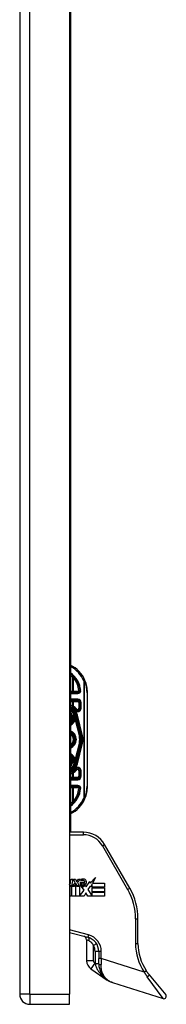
# Model space of a CAD drawing. Header units: inches. Extents: x 10 to 197, y 9 to 109.
# Tile 98 of 111: x 96.56 to 98.91, y 17.44 to 33.24. Entities that reach past the tile are written whole.
import ezdxf

# ---------------------------------------------------------------- set-up
doc = ezdxf.new("R2010")
doc.units = ezdxf.units.IN
doc.header["$MEASUREMENT"] = 0
doc.layers.add('Visible Edges(ANSI)', color=7, linetype='Continuous', lineweight=25)
doc.layers.add('Visible Tangent Edges(ANSI)', color=7, linetype='Continuous', lineweight=25)

msp = doc.modelspace()

# ---------------------------------------------------------------- linework, layer by layer
at = {"layer": 'Visible Edges(ANSI)'}
for p, q in [((96.556, 77.085), (96.556, 17.604)), ((97.356, 77.085), (97.356, 17.604)), ((97.374, 46.359), (97.374, 20.203)), ((97.488, 22.441), (97.374, 22.441)), ((97.645, 20.943), (97.645, 22.443)), ((97.374, 22.323), (97.488, 22.323)), ((97.527, 22.284), (97.527, 22.194)), ((97.433, 22.116), (97.432, 22.117)), ((97.45, 22.076), (97.453, 22.063)), ((97.454, 22.062), (97.455, 22.058)), ((97.455, 22.058), (97.533, 21.747)), ((97.557, 21.753), (97.474, 22.082)), ((97.476, 22.082), (97.558, 21.752)), ((97.533, 21.639), (97.455, 21.328)), ((97.474, 21.304), (97.557, 21.633)), ((97.558, 21.634), (97.476, 21.304)), ((97.433, 21.27), (97.432, 21.269)), ((97.452, 21.318), (97.45, 21.31)), ((97.455, 21.328), (97.453, 21.321)), ((97.527, 21.192), (97.527, 21.102)), ((97.488, 21.063), (97.374, 21.063)), ((97.374, 20.945), (97.488, 20.945)), ((97.58, 20.203), (97.356, 20.203)), ((98.325, 19.307), (97.921, 20.006)), ((97.375, 19.406), (97.383, 19.451)), ((97.383, 19.451), (97.409, 19.451)), ((97.409, 19.451), (97.39, 19.343)), ((97.422, 19.451), (97.454, 19.451)), ((97.449, 19.395), (97.422, 19.451)), ((97.454, 19.451), (97.469, 19.412)), ((97.474, 19.412), (97.5, 19.451)), ((97.532, 19.451), (97.484, 19.396)), ((97.5, 19.451), (97.532, 19.451)), ((97.543, 19.427), (97.543, 19.445)), ((97.688, 19.388), (97.775, 19.479)), ((97.775, 19.479), (97.726, 19.385)), ((97.361, 19.35), (97.36, 19.337)), ((97.36, 19.337), (97.385, 19.337)), ((97.369, 19.362), (97.363, 19.362)), ((97.367, 19.343), (97.369, 19.362)), ((97.39, 19.343), (97.367, 19.343)), ((97.385, 19.337), (97.385, 19.178)), ((97.393, 19.337), (97.436, 19.337)), ((97.393, 19.178), (97.393, 19.337)), ((97.401, 19.343), (97.449, 19.395)), ((97.433, 19.343), (97.401, 19.343)), ((97.46, 19.379), (97.433, 19.343)), ((97.436, 19.337), (97.451, 19.358)), ((97.451, 19.358), (97.451, 19.178)), ((97.464, 19.379), (97.46, 19.379)), ((97.46, 19.372), (97.474, 19.337)), ((97.46, 19.178), (97.46, 19.372)), ((97.479, 19.343), (97.464, 19.379)), ((97.469, 19.412), (97.474, 19.412)), ((97.474, 19.337), (97.519, 19.337)), ((97.511, 19.343), (97.479, 19.343)), ((97.484, 19.396), (97.511, 19.343)), ((97.519, 19.337), (97.519, 19.181)), ((97.53, 19.404), (97.602, 19.404)), ((97.591, 19.277), (97.55, 19.336)), ((97.599, 19.386), (97.552, 19.386)), ((97.609, 19.352), (97.623, 19.329)), ((97.623, 19.329), (97.684, 19.416)), ((97.688, 19.34), (97.65, 19.285)), ((97.65, 19.285), (97.722, 19.179)), ((97.684, 19.416), (97.688, 19.388)), ((97.692, 19.321), (97.688, 19.34)), ((97.722, 19.378), (97.692, 19.321)), ((97.722, 19.322), (97.722, 19.378)), ((97.917, 19.322), (97.722, 19.322)), ((97.722, 19.313), (97.917, 19.313)), ((97.722, 19.25), (97.722, 19.313)), ((97.726, 19.385), (97.917, 19.385)), ((97.917, 19.385), (97.917, 19.322)), ((97.917, 19.313), (97.917, 19.25)), ((97.385, 19.178), (97.356, 19.178)), ((97.451, 19.178), (97.393, 19.178)), ((97.591, 19.178), (97.46, 19.178)), ((97.519, 19.181), (97.591, 19.277)), ((97.619, 19.23), (97.591, 19.178)), ((97.653, 19.178), (97.619, 19.23)), ((97.917, 19.178), (97.653, 19.178)), ((97.917, 19.25), (97.722, 19.25)), ((97.722, 19.241), (97.917, 19.241)), ((97.722, 19.179), (97.722, 19.241)), ((97.917, 19.241), (97.917, 19.178)), ((98.457, 18.42), (98.457, 18.814)), ((97.356, 18.597), (97.652, 18.518)), ((97.63, 18.478), (97.63, 18.143)), ((97.827, 18.29), (97.827, 18.179)), ((97.827, 18.092), (97.827, 18.179)), ((97.699, 18.013), (97.964, 17.832)), ((98.638, 17.918), (98.903, 17.597)), ((98.047, 17.791), (98.861, 17.535)), ((97.356, 17.443), (97.356, 17.604)), ((96.717, 17.443), (97.356, 17.443))]:
    msp.add_line(p, q, dxfattribs=at)
at = {"layer": 'Visible Edges(ANSI)', "flags": 128}
for points in [[(97.527, 22.477), (97.527, 22.477), (97.527, 22.477), (97.527, 22.477), (97.527, 22.477), (97.526, 22.477), (97.526, 22.477), (97.525, 22.477), (97.525, 22.477), (97.524, 22.477), (97.523, 22.477), (97.522, 22.477), (97.521, 22.477), (97.52, 22.477), (97.519, 22.477), (97.518, 22.477), (97.517, 22.477), (97.516, 22.477), (97.515, 22.477), (97.514, 22.477), (97.513, 22.477), (97.511, 22.477), (97.51, 22.477), (97.509, 22.477), (97.507, 22.477)], [(97.537, 22.477), (97.536, 22.477), (97.536, 22.477), (97.535, 22.477), (97.535, 22.477), (97.534, 22.477), (97.533, 22.477), (97.533, 22.477), (97.532, 22.477), (97.532, 22.477), (97.531, 22.477), (97.531, 22.477), (97.53, 22.477), (97.53, 22.477), (97.529, 22.477), (97.529, 22.477), (97.529, 22.477), (97.528, 22.477), (97.528, 22.477), (97.528, 22.477), (97.528, 22.477), (97.527, 22.477), (97.527, 22.477), (97.527, 22.477), (97.527, 22.477)], [(97.433, 21.27), (97.433, 21.27), (97.433, 21.27), (97.433, 21.27), (97.433, 21.27), (97.433, 21.27), (97.433, 21.27), (97.433, 21.27), (97.432, 21.27), (97.432, 21.27), (97.432, 21.27), (97.432, 21.27), (97.432, 21.27), (97.432, 21.27), (97.432, 21.27), (97.432, 21.269), (97.432, 21.269), (97.432, 21.269), (97.432, 21.269), (97.432, 21.269), (97.432, 21.269), (97.432, 21.269), (97.432, 21.269), (97.432, 21.269), (97.432, 21.269)], [(97.433, 21.27), (97.433, 21.27), (97.433, 21.27), (97.433, 21.27), (97.433, 21.27), (97.433, 21.27), (97.433, 21.27), (97.433, 21.27), (97.433, 21.27), (97.433, 21.27), (97.433, 21.27), (97.433, 21.27), (97.433, 21.27), (97.433, 21.27), (97.433, 21.27), (97.433, 21.27), (97.433, 21.27), (97.433, 21.27), (97.433, 21.27), (97.433, 21.27), (97.433, 21.27), (97.433, 21.27), (97.433, 21.27), (97.433, 21.27), (97.433, 21.27)], [(97.454, 21.328), (97.454, 21.328), (97.454, 21.328), (97.454, 21.327), (97.454, 21.327), (97.454, 21.326), (97.454, 21.326), (97.454, 21.325), (97.454, 21.325), (97.454, 21.324), (97.454, 21.324), (97.454, 21.324), (97.453, 21.323), (97.453, 21.323), (97.453, 21.322), (97.453, 21.322), (97.453, 21.321), (97.453, 21.321), (97.453, 21.321), (97.453, 21.32), (97.453, 21.32), (97.453, 21.319), (97.453, 21.319), (97.452, 21.319), (97.452, 21.318)], [(97.507, 20.909), (97.509, 20.909), (97.51, 20.909), (97.511, 20.909), (97.513, 20.909), (97.514, 20.909), (97.515, 20.909), (97.516, 20.909), (97.517, 20.909), (97.518, 20.909), (97.519, 20.909), (97.52, 20.909), (97.521, 20.909), (97.522, 20.909), (97.523, 20.909), (97.524, 20.909), (97.525, 20.909), (97.525, 20.909), (97.526, 20.909), (97.526, 20.909), (97.527, 20.909), (97.527, 20.909), (97.527, 20.909), (97.527, 20.909), (97.527, 20.909)], [(97.537, 20.909), (97.536, 20.909), (97.536, 20.909), (97.535, 20.909), (97.535, 20.909), (97.534, 20.909), (97.533, 20.909), (97.533, 20.909), (97.532, 20.909), (97.532, 20.909), (97.531, 20.909), (97.531, 20.909), (97.53, 20.909), (97.53, 20.909), (97.529, 20.909), (97.529, 20.909), (97.529, 20.909), (97.528, 20.909), (97.528, 20.909), (97.528, 20.909), (97.528, 20.909), (97.527, 20.909), (97.527, 20.909), (97.527, 20.909), (97.527, 20.909)], [(97.827, 18.092), (97.828, 18.072), (97.83, 18.052), (97.832, 18.033), (97.837, 18.015), (97.842, 17.997), (97.847, 17.98), (97.854, 17.964), (97.862, 17.948), (97.87, 17.933), (97.879, 17.919), (97.888, 17.905), (97.898, 17.893), (97.908, 17.88), (97.919, 17.869), (97.931, 17.858), (97.942, 17.848), (97.954, 17.839), (97.967, 17.83), (97.98, 17.822), (97.993, 17.814), (98.006, 17.808), (98.019, 17.802), (98.033, 17.796), (98.047, 17.791)], [(98.638, 17.918), (98.636, 17.92), (98.634, 17.923), (98.632, 17.926), (98.629, 17.928), (98.627, 17.931), (98.625, 17.934), (98.623, 17.936), (98.621, 17.939), (98.619, 17.942), (98.617, 17.944), (98.615, 17.947), (98.613, 17.95), (98.611, 17.952), (98.609, 17.955), (98.607, 17.958), (98.605, 17.961), (98.603, 17.963), (98.601, 17.966), (98.599, 17.969), (98.597, 17.972), (98.595, 17.974), (98.593, 17.977), (98.591, 17.98), (98.59, 17.983)]]:
    msp.add_lwpolyline(points, dxfattribs=at)
at = {"layer": 'Visible Edges(ANSI)'}
for centre, radius, start, end in [((97.145, 22.443), 0.5, 23.4439, 62.7515), ((97.145, 22.443), 0.383, 5.0431, 53.3352), ((97.145, 22.443), 0.5, 0, 23.4439), ((97.488, 22.48), 0.0394, 270, 354.6062), ((97.488, 22.284), 0.0394, 0, 90), ((97.319, 22.043), 0.187, 41.8969, 72.9251), ((97.319, 22.043), 0.162, 13.9709, 70.1174), ((97.319, 22.043), 0.16, 14.224, 69.8574), ((97.319, 22.043), 0.135, 33.2602, 65.9557), ((97.488, 22.194), 0.0394, 221.8969, 0), ((97.319, 22.043), 0.089, 308.1074, 51.8926), ((97.319, 22.043), 0.128, 295.3153, 1.3228), ((97.432, 22.116), 0.0011, 33.219, 43.4907), ((97.319, 22.043), 0.135, 14.224, 32.8705), ((97.403, 22.051), 0.0514, 12.949, 14.1876), ((97.319, 21.693), 0.144, 292.4702, 67.5298), ((97.319, 21.693), 0.11, 299.8843, 60.1157), ((97.319, 21.693), 0.1, 303.1682, 56.8318), ((97.319, 21.693), 0.221, 345.776, 14.224), ((97.319, 21.693), 0.246, 345.776, 14.224), ((97.319, 21.693), 0.246, 346.0291, 13.9709), ((97.319, 21.343), 0.128, 358.9756, 64.6847), ((97.319, 21.343), 0.089, 308.1074, 51.8926), ((97.319, 21.343), 0.161, 289.8826, 346.0291), ((97.319, 21.343), 0.16, 290.1426, 345.776), ((97.319, 21.343), 0.135, 294.0443, 326.7398), ((97.319, 21.343), 0.187, 287.0749, 318.1031), ((97.319, 21.343), 0.135, 327.2981, 345.776), ((97.488, 21.192), 0.0394, 0, 138.1031), ((97.488, 21.102), 0.0394, 270, 0), ((97.145, 20.943), 0.383, 306.6648, 354.9569), ((97.488, 20.906), 0.0394, 5.3938, 90), ((97.145, 20.943), 0.5, 336.5561, 0), ((97.145, 20.943), 0.5, 297.2485, 336.5561), ((97.58, 19.81), 0.394, 30, 90), ((97.578, 19.331), 0.12, 81.5605, 107.3343), ((97.59, 19.411), 0.0388, 356.5646, 81.5605), ((97.341, 19.386), 0.0248, 306.3555, 327.5992), ((97.324, 19.387), 0.0472, 313.1438, 327.4114), ((97.327, 19.382), 0.0472, 307.5478, 316.5849), ((97.285, 19.422), 0.0915, 327.5992, 350), ((97.581, 19.381), 0.0555, 156.1555, 203.8445), ((97.557, 19.371), 0.0299, 203.8445, 265.0802), ((97.566, 19.372), 0.0604, 64.6784, 112.5609), ((97.568, 19.377), 0.0188, 151.4547, 231.1652), ((97.564, 19.399), 0.065, 257.079, 313.1785), ((97.564, 19.399), 0.0588, 260.4085, 314.1684), ((97.57, 19.379), 0.0216, 231.1652, 289.3797), ((97.566, 19.39), 0.0331, 289.3797, 352.9975), ((97.584, 19.409), 0.0189, 343.5261, 64.6784), ((97.551, 19.413), 0.0784, 314.1684, 356.5646), ((97.473, 18.814), 0.984, 0, 30), ((97.571, 18.478), 0.0591, 0, 75), ((97.591, 18.29), 0.236, 0, 75), ((99.244, 18.42), 0.787, 180, 213.7355), ((97.788, 18.143), 0.157, 180, 235.65), ((96.717, 17.604), 0.161, 180, 270), ((98.873, 17.572), 0.0394, 252.5, 39.63)]:
    msp.add_arc(centre, radius, start, end, dxfattribs=at)
at = {"layer": 'Visible Tangent Edges(ANSI)'}
for p, q in [((96.717, 17.604), (96.717, 77.085)), ((97.404, 22.695), (97.404, 22.461)), ((97.433, 22.696), (97.419, 22.683)), ((97.419, 22.461), (97.419, 22.683)), ((97.586, 22.634), (97.604, 22.642)), ((97.586, 22.634), (97.586, 20.752)), ((97.6, 22.634), (97.586, 22.634)), ((97.6, 20.752), (97.6, 22.634)), ((97.404, 22.461), (97.374, 22.461)), ((97.419, 22.461), (97.404, 22.461)), ((97.419, 22.441), (97.419, 22.461)), ((97.488, 22.461), (97.419, 22.461)), ((97.488, 22.441), (97.488, 22.461)), ((97.488, 22.431), (97.488, 22.441)), ((97.645, 22.443), (97.64, 22.443)), ((97.64, 22.443), (97.64, 20.943)), ((97.374, 22.431), (97.488, 22.431)), ((97.488, 22.339), (97.374, 22.339)), ((97.374, 22.303), (97.404, 22.303)), ((97.404, 22.303), (97.404, 22.23)), ((97.404, 22.303), (97.419, 22.303)), ((97.419, 22.303), (97.419, 22.323)), ((97.419, 22.224), (97.419, 22.303)), ((97.419, 22.303), (97.488, 22.303)), ((97.488, 22.339), (97.488, 22.323)), ((97.488, 22.303), (97.488, 22.323)), ((97.508, 22.284), (97.527, 22.284)), ((97.508, 22.284), (97.508, 22.194)), ((97.543, 22.284), (97.527, 22.284)), ((97.543, 22.194), (97.543, 22.284)), ((97.419, 22.224), (97.409, 22.207)), ((97.447, 22.157), (97.459, 22.168)), ((97.473, 22.181), (97.459, 22.168)), ((97.508, 22.194), (97.527, 22.194)), ((97.543, 22.194), (97.527, 22.194)), ((97.42, 22.111), (97.417, 22.11)), ((97.417, 22.11), (97.42, 22.11)), ((97.417, 22.11), (97.427, 22.07)), ((97.43, 22.071), (97.42, 22.11)), ((97.43, 22.071), (97.427, 22.07)), ((97.43, 22.071), (97.442, 22.074)), ((97.432, 22.117), (97.431, 22.117)), ((97.432, 22.117), (97.432, 22.117)), ((97.432, 22.116), (97.432, 22.116)), ((97.443, 22.074), (97.432, 22.116)), ((97.432, 22.116), (97.432, 22.116)), ((97.433, 22.116), (97.432, 22.116)), ((97.432, 22.116), (97.442, 22.074)), ((97.442, 22.074), (97.443, 22.074)), ((97.444, 22.011), (97.448, 22.01)), ((97.448, 22.054), (97.448, 22.054)), ((97.448, 22.046), (97.448, 22.046)), ((97.448, 22.01), (97.515, 21.743)), ((97.45, 22.076), (97.455, 22.077)), ((97.45, 22.076), (97.45, 22.076)), ((97.45, 22.076), (97.453, 22.063)), ((97.521, 21.744), (97.452, 22.018)), ((97.453, 22.063), (97.453, 22.063)), ((97.454, 22.06), (97.454, 22.06)), ((97.454, 22.058), (97.454, 22.058)), ((97.454, 22.058), (97.455, 22.058)), ((97.454, 22.058), (97.533, 21.747)), ((97.538, 21.748), (97.455, 22.077)), ((97.474, 22.082), (97.47, 22.081)), ((97.47, 22.081), (97.554, 21.752)), ((97.474, 22.082), (97.476, 22.082)), ((97.484, 22.084), (97.476, 22.082)), ((97.566, 21.754), (97.484, 22.084)), ((97.521, 21.744), (97.515, 21.743)), ((97.521, 21.744), (97.533, 21.747)), ((97.533, 21.747), (97.538, 21.748)), ((97.533, 21.747), (97.533, 21.747)), ((97.557, 21.753), (97.554, 21.752)), ((97.558, 21.752), (97.566, 21.754)), ((97.558, 21.752), (97.558, 21.752)), ((97.515, 21.643), (97.448, 21.376)), ((97.452, 21.369), (97.521, 21.642)), ((97.533, 21.639), (97.454, 21.329)), ((97.455, 21.309), (97.538, 21.638)), ((97.554, 21.634), (97.47, 21.305)), ((97.484, 21.302), (97.566, 21.632)), ((97.521, 21.642), (97.515, 21.643)), ((97.521, 21.642), (97.533, 21.639)), ((97.533, 21.639), (97.533, 21.639)), ((97.533, 21.639), (97.538, 21.638)), ((97.557, 21.633), (97.554, 21.634)), ((97.558, 21.634), (97.566, 21.632)), ((97.558, 21.634), (97.558, 21.634)), ((97.444, 21.375), (97.448, 21.376)), ((97.448, 21.341), (97.447, 21.341)), ((97.448, 21.332), (97.448, 21.332)), ((97.409, 21.179), (97.419, 21.162)), ((97.427, 21.316), (97.417, 21.276)), ((97.42, 21.276), (97.417, 21.276)), ((97.417, 21.276), (97.42, 21.275)), ((97.42, 21.276), (97.43, 21.315)), ((97.43, 21.315), (97.427, 21.316)), ((97.43, 21.315), (97.442, 21.312)), ((97.431, 21.269), (97.432, 21.269)), ((97.432, 21.27), (97.443, 21.312)), ((97.442, 21.312), (97.432, 21.27)), ((97.432, 21.27), (97.432, 21.27)), ((97.432, 21.27), (97.432, 21.27)), ((97.432, 21.269), (97.432, 21.269)), ((97.442, 21.312), (97.443, 21.312)), ((97.459, 21.218), (97.447, 21.229)), ((97.455, 21.309), (97.45, 21.31)), ((97.454, 21.328), (97.454, 21.329)), ((97.455, 21.328), (97.454, 21.328)), ((97.459, 21.218), (97.473, 21.205)), ((97.47, 21.305), (97.474, 21.304)), ((97.476, 21.304), (97.474, 21.305)), ((97.476, 21.304), (97.484, 21.302)), ((97.527, 21.192), (97.508, 21.192)), ((97.508, 21.192), (97.508, 21.102)), ((97.527, 21.192), (97.543, 21.192)), ((97.543, 21.102), (97.543, 21.192)), ((97.404, 21.083), (97.374, 21.083)), ((97.374, 21.047), (97.488, 21.047)), ((97.404, 21.156), (97.404, 21.083)), ((97.419, 21.083), (97.404, 21.083)), ((97.419, 21.083), (97.419, 21.162)), ((97.419, 21.083), (97.419, 21.063)), ((97.488, 21.083), (97.419, 21.083)), ((97.488, 21.083), (97.488, 21.063)), ((97.488, 21.047), (97.488, 21.063)), ((97.508, 21.102), (97.527, 21.102)), ((97.543, 21.102), (97.527, 21.102)), ((97.488, 20.955), (97.374, 20.955)), ((97.374, 20.925), (97.404, 20.925)), ((97.404, 20.925), (97.419, 20.925)), ((97.404, 20.925), (97.404, 20.691)), ((97.419, 20.925), (97.419, 20.945)), ((97.419, 20.925), (97.488, 20.925)), ((97.419, 20.703), (97.419, 20.925)), ((97.488, 20.955), (97.488, 20.945)), ((97.488, 20.925), (97.488, 20.945)), ((97.645, 20.943), (97.64, 20.943)), ((97.419, 20.703), (97.433, 20.69)), ((97.586, 20.752), (97.6, 20.752)), ((97.604, 20.744), (97.586, 20.752)), ((97.356, 20.164), (97.58, 20.164)), ((97.58, 20.164), (97.58, 20.203)), ((97.887, 19.987), (97.921, 20.006)), ((97.887, 19.987), (98.291, 19.287)), ((98.291, 19.287), (98.325, 19.307)), ((98.418, 18.814), (98.418, 18.42)), ((98.418, 18.814), (98.457, 18.814)), ((97.662, 18.556), (97.356, 18.638)), ((97.662, 18.556), (97.652, 18.518)), ((97.673, 18.461), (97.63, 18.478)), ((97.79, 18.416), (97.74, 18.385)), ((97.74, 18.143), (97.74, 18.385)), ((98.418, 18.42), (98.457, 18.42)), ((97.827, 18.29), (97.768, 18.29)), ((97.768, 18.29), (97.768, 18.099)), ((97.866, 18.29), (97.827, 18.29)), ((97.866, 18.179), (97.827, 18.179)), ((97.866, 18.179), (97.863, 18.08)), ((97.866, 18.179), (97.866, 18.29)), ((98.557, 17.961), (97.866, 18.179)), ((97.74, 18.143), (97.63, 18.143)), ((97.761, 18.104), (97.699, 18.013)), ((97.768, 18.099), (97.761, 18.104)), ((97.768, 18.099), (97.827, 18.099)), ((97.769, 18.094), (97.768, 18.099)), ((98.557, 17.961), (98.59, 17.983)), ((98.861, 17.535), (98.605, 17.886)), ((96.717, 17.604), (96.556, 17.604)), ((96.717, 17.604), (96.717, 17.443)), ((96.717, 17.604), (97.356, 17.604))]:
    msp.add_line(p, q, dxfattribs=at)
at = {"layer": 'Visible Tangent Edges(ANSI)', "flags": 128}
for points in [[(97.404, 22.695), (97.404, 22.695), (97.405, 22.694), (97.405, 22.694), (97.406, 22.693), (97.407, 22.693), (97.407, 22.692), (97.408, 22.692), (97.409, 22.691), (97.409, 22.691), (97.41, 22.69), (97.411, 22.69), (97.411, 22.689), (97.412, 22.689), (97.412, 22.688), (97.413, 22.688), (97.414, 22.687), (97.414, 22.687), (97.415, 22.686), (97.415, 22.686), (97.416, 22.685), (97.417, 22.685), (97.417, 22.684), (97.418, 22.684), (97.419, 22.683)], [(97.419, 22.224), (97.418, 22.225), (97.417, 22.225), (97.417, 22.225), (97.416, 22.225), (97.415, 22.226), (97.415, 22.226), (97.414, 22.226), (97.414, 22.226), (97.413, 22.227), (97.412, 22.227), (97.412, 22.227), (97.411, 22.227), (97.41, 22.228), (97.41, 22.228), (97.409, 22.228), (97.409, 22.228), (97.408, 22.228), (97.407, 22.229), (97.407, 22.229), (97.406, 22.229), (97.405, 22.229), (97.405, 22.23), (97.404, 22.23), (97.404, 22.23)], [(97.431, 22.117), (97.431, 22.116), (97.43, 22.116), (97.43, 22.116), (97.429, 22.116), (97.429, 22.115), (97.428, 22.115), (97.428, 22.115), (97.427, 22.115), (97.427, 22.115), (97.426, 22.114), (97.426, 22.114), (97.426, 22.114), (97.425, 22.114), (97.425, 22.114), (97.424, 22.113), (97.424, 22.113), (97.423, 22.113), (97.423, 22.113), (97.422, 22.112), (97.422, 22.112), (97.421, 22.112), (97.421, 22.112), (97.42, 22.112), (97.42, 22.111)], [(97.42, 22.11), (97.42, 22.111), (97.421, 22.111), (97.421, 22.111), (97.422, 22.111), (97.422, 22.111), (97.423, 22.112), (97.423, 22.112), (97.424, 22.112), (97.424, 22.112), (97.425, 22.113), (97.425, 22.113), (97.426, 22.113), (97.426, 22.113), (97.427, 22.113), (97.427, 22.114), (97.428, 22.114), (97.428, 22.114), (97.429, 22.114), (97.429, 22.115), (97.43, 22.115), (97.43, 22.115), (97.431, 22.115), (97.431, 22.115), (97.432, 22.116)], [(97.431, 22.117), (97.431, 22.117), (97.432, 22.117), (97.432, 22.117), (97.432, 22.117), (97.432, 22.116), (97.432, 22.116), (97.432, 22.116), (97.432, 22.116), (97.432, 22.116), (97.432, 22.116), (97.432, 22.116), (97.432, 22.116), (97.432, 22.116), (97.432, 22.116), (97.432, 22.116), (97.432, 22.116), (97.432, 22.116), (97.432, 22.116), (97.432, 22.116), (97.432, 22.116), (97.432, 22.116), (97.432, 22.116), (97.432, 22.116), (97.432, 22.116)], [(97.432, 22.116), (97.432, 22.116), (97.432, 22.116), (97.432, 22.116), (97.432, 22.116), (97.432, 22.116), (97.432, 22.116), (97.432, 22.116), (97.432, 22.116), (97.432, 22.116), (97.432, 22.116), (97.432, 22.116), (97.432, 22.117), (97.432, 22.117), (97.432, 22.117), (97.432, 22.117), (97.432, 22.117), (97.432, 22.117), (97.432, 22.117), (97.432, 22.117), (97.432, 22.117), (97.432, 22.117), (97.432, 22.117), (97.432, 22.117), (97.432, 22.117)], [(97.432, 22.117), (97.432, 22.117), (97.432, 22.117), (97.432, 22.117), (97.432, 22.117), (97.432, 22.117), (97.432, 22.117), (97.432, 22.117), (97.432, 22.117), (97.432, 22.117), (97.432, 22.117), (97.432, 22.117), (97.432, 22.116), (97.432, 22.116), (97.432, 22.116), (97.432, 22.116), (97.432, 22.116), (97.432, 22.116), (97.432, 22.116), (97.432, 22.116), (97.432, 22.116), (97.432, 22.116), (97.432, 22.116), (97.432, 22.116), (97.432, 22.116)], [(97.433, 22.116), (97.432, 22.116), (97.432, 22.116), (97.432, 22.116), (97.432, 22.116), (97.432, 22.117), (97.432, 22.117), (97.432, 22.117), (97.432, 22.117), (97.432, 22.117), (97.432, 22.117), (97.432, 22.117), (97.432, 22.117), (97.432, 22.117), (97.432, 22.117), (97.432, 22.117), (97.432, 22.117), (97.432, 22.117), (97.432, 22.117), (97.432, 22.117), (97.432, 22.117), (97.432, 22.117), (97.432, 22.117), (97.432, 22.117), (97.432, 22.117)], [(97.432, 22.117), (97.432, 22.117), (97.432, 22.117), (97.432, 22.117), (97.432, 22.117), (97.432, 22.117), (97.432, 22.117), (97.432, 22.117), (97.432, 22.117), (97.432, 22.117), (97.432, 22.117), (97.432, 22.116), (97.432, 22.116), (97.432, 22.116), (97.432, 22.116), (97.432, 22.116), (97.432, 22.116), (97.432, 22.116), (97.432, 22.116), (97.432, 22.116), (97.432, 22.116), (97.432, 22.116), (97.432, 22.116), (97.432, 22.116), (97.432, 22.116)], [(97.432, 22.116), (97.432, 22.116), (97.432, 22.116), (97.432, 22.116), (97.432, 22.116), (97.432, 22.116), (97.432, 22.116), (97.432, 22.116), (97.432, 22.116), (97.432, 22.116), (97.432, 22.116), (97.432, 22.116), (97.432, 22.116), (97.432, 22.116), (97.432, 22.116), (97.432, 22.116), (97.432, 22.116), (97.432, 22.116), (97.432, 22.116), (97.432, 22.116), (97.432, 22.116), (97.432, 22.116), (97.432, 22.116), (97.432, 22.116), (97.432, 22.116)], [(97.432, 22.116), (97.432, 22.116), (97.432, 22.116), (97.432, 22.116), (97.432, 22.116), (97.432, 22.116), (97.432, 22.116), (97.432, 22.116), (97.432, 22.116), (97.432, 22.116), (97.432, 22.116), (97.432, 22.116), (97.432, 22.116), (97.432, 22.116), (97.432, 22.116), (97.432, 22.116), (97.432, 22.116), (97.432, 22.116), (97.432, 22.116), (97.432, 22.116), (97.432, 22.116), (97.432, 22.116), (97.432, 22.116), (97.432, 22.116), (97.432, 22.116)], [(97.448, 22.054), (97.448, 22.055), (97.448, 22.057), (97.448, 22.058), (97.448, 22.059), (97.448, 22.06), (97.448, 22.062), (97.448, 22.063), (97.448, 22.064), (97.448, 22.065), (97.448, 22.067), (97.448, 22.068), (97.448, 22.069), (97.448, 22.07), (97.449, 22.071), (97.45, 22.07), (97.45, 22.069), (97.451, 22.068), (97.451, 22.067), (97.452, 22.066), (97.452, 22.064), (97.452, 22.063), (97.453, 22.062), (97.453, 22.061), (97.454, 22.06)], [(97.454, 22.06), (97.453, 22.061), (97.453, 22.062), (97.453, 22.063), (97.452, 22.065), (97.452, 22.066), (97.451, 22.067), (97.451, 22.068), (97.45, 22.069), (97.45, 22.07), (97.449, 22.071), (97.448, 22.07), (97.448, 22.069), (97.448, 22.068), (97.448, 22.067), (97.448, 22.065), (97.448, 22.064), (97.448, 22.063), (97.448, 22.062), (97.448, 22.06), (97.448, 22.059), (97.448, 22.058), (97.448, 22.057), (97.448, 22.055), (97.448, 22.054)], [(97.448, 22.046), (97.448, 22.046), (97.448, 22.047), (97.448, 22.047), (97.448, 22.047), (97.448, 22.048), (97.448, 22.048), (97.448, 22.048), (97.448, 22.049), (97.448, 22.049), (97.448, 22.049), (97.448, 22.05), (97.448, 22.05), (97.448, 22.05), (97.448, 22.051), (97.448, 22.051), (97.448, 22.051), (97.448, 22.052), (97.448, 22.052), (97.448, 22.052), (97.448, 22.053), (97.448, 22.053), (97.448, 22.053), (97.448, 22.054), (97.448, 22.054)], [(97.448, 22.054), (97.448, 22.054), (97.448, 22.053), (97.448, 22.053), (97.448, 22.053), (97.448, 22.052), (97.448, 22.052), (97.448, 22.052), (97.448, 22.051), (97.448, 22.051), (97.448, 22.051), (97.448, 22.05), (97.448, 22.05), (97.448, 22.05), (97.448, 22.049), (97.448, 22.049), (97.448, 22.049), (97.448, 22.048), (97.448, 22.048), (97.448, 22.048), (97.448, 22.047), (97.448, 22.047), (97.448, 22.047), (97.448, 22.046), (97.448, 22.046)], [(97.448, 22.01), (97.448, 22.01), (97.448, 22.011), (97.448, 22.011), (97.448, 22.011), (97.449, 22.012), (97.449, 22.012), (97.449, 22.012), (97.449, 22.013), (97.449, 22.013), (97.45, 22.013), (97.45, 22.014), (97.45, 22.014), (97.45, 22.014), (97.45, 22.015), (97.451, 22.015), (97.451, 22.015), (97.451, 22.015), (97.451, 22.016), (97.451, 22.016), (97.451, 22.016), (97.452, 22.017), (97.452, 22.017), (97.452, 22.017), (97.452, 22.018)], [(97.453, 22.063), (97.453, 22.063), (97.453, 22.063), (97.453, 22.063), (97.453, 22.062), (97.453, 22.062), (97.453, 22.062), (97.454, 22.062), (97.454, 22.061), (97.454, 22.061), (97.454, 22.061), (97.454, 22.061), (97.454, 22.06), (97.454, 22.06), (97.454, 22.06), (97.454, 22.06), (97.454, 22.06), (97.454, 22.059), (97.454, 22.059), (97.454, 22.059), (97.454, 22.059), (97.454, 22.058), (97.454, 22.058), (97.454, 22.058), (97.454, 22.058)], [(97.454, 22.058), (97.454, 22.058), (97.454, 22.058), (97.454, 22.058), (97.454, 22.058), (97.454, 22.059), (97.454, 22.059), (97.454, 22.059), (97.454, 22.059), (97.454, 22.059), (97.454, 22.06), (97.454, 22.06), (97.454, 22.06), (97.454, 22.06), (97.454, 22.06), (97.454, 22.061), (97.454, 22.061), (97.454, 22.061), (97.454, 22.061), (97.454, 22.061), (97.454, 22.062), (97.454, 22.062), (97.454, 22.062), (97.454, 22.062), (97.454, 22.062)], [(97.454, 22.06), (97.454, 22.06), (97.454, 22.06), (97.454, 22.059), (97.454, 22.059), (97.454, 22.059), (97.454, 22.059), (97.454, 22.059), (97.454, 22.059), (97.454, 22.059), (97.454, 22.059), (97.454, 22.059), (97.454, 22.059), (97.454, 22.059), (97.454, 22.058), (97.454, 22.058), (97.454, 22.058), (97.454, 22.058), (97.454, 22.058), (97.454, 22.058), (97.454, 22.058), (97.454, 22.058), (97.454, 22.058), (97.454, 22.058), (97.454, 22.058)], [(97.454, 22.058), (97.454, 22.058), (97.454, 22.058), (97.454, 22.058), (97.454, 22.058), (97.454, 22.058), (97.454, 22.058), (97.454, 22.058), (97.454, 22.058), (97.454, 22.058), (97.454, 22.058), (97.454, 22.059), (97.454, 22.059), (97.454, 22.059), (97.454, 22.059), (97.454, 22.059), (97.454, 22.059), (97.454, 22.059), (97.454, 22.059), (97.454, 22.059), (97.454, 22.059), (97.454, 22.059), (97.454, 22.06), (97.454, 22.06), (97.454, 22.06)], [(97.454, 22.06), (97.454, 22.06), (97.454, 22.06), (97.454, 22.059), (97.454, 22.059), (97.454, 22.059), (97.454, 22.059), (97.454, 22.059), (97.454, 22.059), (97.454, 22.059), (97.454, 22.059), (97.454, 22.059), (97.454, 22.059), (97.454, 22.059), (97.454, 22.058), (97.454, 22.058), (97.454, 22.058), (97.454, 22.058), (97.454, 22.058), (97.454, 22.058), (97.454, 22.058), (97.454, 22.058), (97.454, 22.058), (97.454, 22.058), (97.454, 22.058)], [(97.447, 21.341), (97.447, 21.34), (97.447, 21.34), (97.447, 21.34), (97.447, 21.339), (97.447, 21.339), (97.447, 21.339), (97.447, 21.338), (97.447, 21.338), (97.447, 21.337), (97.447, 21.337), (97.447, 21.337), (97.447, 21.336), (97.447, 21.336), (97.447, 21.336), (97.447, 21.335), (97.447, 21.335), (97.447, 21.334), (97.447, 21.334), (97.447, 21.334), (97.447, 21.333), (97.447, 21.333), (97.447, 21.333), (97.448, 21.332), (97.448, 21.332)], [(97.452, 21.369), (97.452, 21.369), (97.452, 21.369), (97.452, 21.369), (97.451, 21.37), (97.451, 21.37), (97.451, 21.37), (97.451, 21.371), (97.451, 21.371), (97.451, 21.371), (97.45, 21.371), (97.45, 21.372), (97.45, 21.372), (97.45, 21.372), (97.45, 21.373), (97.449, 21.373), (97.449, 21.373), (97.449, 21.374), (97.449, 21.374), (97.449, 21.374), (97.448, 21.375), (97.448, 21.375), (97.448, 21.375), (97.448, 21.376), (97.448, 21.376)], [(97.448, 21.332), (97.448, 21.332), (97.448, 21.333), (97.448, 21.333), (97.448, 21.333), (97.448, 21.334), (97.448, 21.334), (97.448, 21.334), (97.448, 21.335), (97.448, 21.335), (97.448, 21.336), (97.448, 21.336), (97.448, 21.336), (97.448, 21.337), (97.448, 21.337), (97.448, 21.337), (97.448, 21.338), (97.448, 21.338), (97.448, 21.339), (97.448, 21.339), (97.448, 21.339), (97.448, 21.34), (97.448, 21.34), (97.448, 21.34), (97.448, 21.341)], [(97.454, 21.329), (97.454, 21.327), (97.453, 21.326), (97.453, 21.325), (97.453, 21.323), (97.452, 21.322), (97.452, 21.321), (97.451, 21.319), (97.451, 21.318), (97.45, 21.317), (97.45, 21.316), (97.449, 21.315), (97.448, 21.316), (97.448, 21.317), (97.448, 21.318), (97.448, 21.32), (97.448, 21.321), (97.448, 21.323), (97.448, 21.324), (97.448, 21.325), (97.448, 21.326), (97.448, 21.328), (97.448, 21.329), (97.448, 21.33), (97.448, 21.332)], [(97.448, 21.332), (97.448, 21.33), (97.448, 21.329), (97.448, 21.328), (97.448, 21.326), (97.448, 21.325), (97.448, 21.324), (97.448, 21.323), (97.448, 21.321), (97.448, 21.32), (97.448, 21.318), (97.448, 21.317), (97.448, 21.316), (97.449, 21.315), (97.45, 21.316), (97.45, 21.317), (97.451, 21.318), (97.451, 21.319), (97.452, 21.32), (97.452, 21.322), (97.453, 21.323), (97.453, 21.325), (97.454, 21.326), (97.454, 21.327), (97.454, 21.328)], [(97.432, 21.27), (97.431, 21.271), (97.431, 21.271), (97.43, 21.271), (97.43, 21.271), (97.429, 21.271), (97.429, 21.272), (97.428, 21.272), (97.428, 21.272), (97.427, 21.272), (97.427, 21.273), (97.426, 21.273), (97.426, 21.273), (97.425, 21.273), (97.425, 21.273), (97.424, 21.274), (97.424, 21.274), (97.423, 21.274), (97.423, 21.274), (97.422, 21.275), (97.422, 21.275), (97.421, 21.275), (97.421, 21.275), (97.42, 21.275), (97.42, 21.276)], [(97.42, 21.275), (97.42, 21.275), (97.421, 21.274), (97.421, 21.274), (97.422, 21.274), (97.422, 21.274), (97.423, 21.273), (97.423, 21.273), (97.424, 21.273), (97.424, 21.273), (97.425, 21.273), (97.425, 21.272), (97.426, 21.272), (97.426, 21.272), (97.426, 21.272), (97.427, 21.271), (97.427, 21.271), (97.428, 21.271), (97.428, 21.271), (97.429, 21.271), (97.429, 21.27), (97.43, 21.27), (97.43, 21.27), (97.431, 21.27), (97.431, 21.269)], [(97.432, 21.27), (97.432, 21.27), (97.432, 21.27), (97.432, 21.27), (97.432, 21.27), (97.432, 21.27), (97.432, 21.27), (97.432, 21.27), (97.432, 21.27), (97.432, 21.27), (97.432, 21.27), (97.432, 21.27), (97.432, 21.27), (97.432, 21.27), (97.432, 21.27), (97.432, 21.27), (97.432, 21.27), (97.432, 21.27), (97.432, 21.27), (97.432, 21.27), (97.432, 21.27), (97.432, 21.27), (97.432, 21.269), (97.431, 21.269), (97.431, 21.269)], [(97.432, 21.27), (97.432, 21.27), (97.432, 21.27), (97.432, 21.27), (97.432, 21.27), (97.432, 21.27), (97.432, 21.27), (97.432, 21.27), (97.432, 21.27), (97.432, 21.27), (97.432, 21.27), (97.432, 21.27), (97.432, 21.27), (97.432, 21.27), (97.432, 21.27), (97.432, 21.27), (97.432, 21.27), (97.432, 21.27), (97.432, 21.27), (97.432, 21.27), (97.432, 21.27), (97.432, 21.27), (97.432, 21.27), (97.432, 21.27), (97.432, 21.27)], [(97.432, 21.269), (97.432, 21.269), (97.432, 21.269), (97.432, 21.269), (97.432, 21.269), (97.432, 21.269), (97.432, 21.269), (97.432, 21.269), (97.432, 21.269), (97.432, 21.269), (97.432, 21.269), (97.432, 21.27), (97.432, 21.27), (97.432, 21.27), (97.432, 21.27), (97.432, 21.27), (97.432, 21.27), (97.432, 21.27), (97.432, 21.27), (97.432, 21.27), (97.432, 21.27), (97.432, 21.27), (97.432, 21.27), (97.432, 21.27), (97.432, 21.27)], [(97.432, 21.27), (97.432, 21.27), (97.432, 21.27), (97.432, 21.27), (97.432, 21.27), (97.432, 21.27), (97.432, 21.27), (97.432, 21.27), (97.432, 21.27), (97.432, 21.27), (97.432, 21.27), (97.432, 21.27), (97.432, 21.27), (97.432, 21.27), (97.432, 21.27), (97.432, 21.269), (97.432, 21.269), (97.432, 21.269), (97.432, 21.269), (97.432, 21.269), (97.432, 21.269), (97.432, 21.269), (97.432, 21.269), (97.432, 21.269), (97.432, 21.269)], [(97.432, 21.27), (97.432, 21.27), (97.432, 21.27), (97.432, 21.27), (97.432, 21.27), (97.432, 21.27), (97.432, 21.27), (97.432, 21.27), (97.432, 21.27), (97.432, 21.27), (97.432, 21.27), (97.432, 21.27), (97.432, 21.27), (97.432, 21.27), (97.432, 21.27), (97.432, 21.27), (97.432, 21.27), (97.432, 21.27), (97.432, 21.27), (97.432, 21.27), (97.432, 21.27), (97.432, 21.27), (97.432, 21.27), (97.432, 21.27), (97.432, 21.27)], [(97.404, 21.156), (97.404, 21.156), (97.405, 21.156), (97.405, 21.157), (97.406, 21.157), (97.407, 21.157), (97.407, 21.157), (97.408, 21.158), (97.409, 21.158), (97.409, 21.158), (97.41, 21.158), (97.41, 21.158), (97.411, 21.159), (97.412, 21.159), (97.412, 21.159), (97.413, 21.159), (97.414, 21.16), (97.414, 21.16), (97.415, 21.16), (97.415, 21.16), (97.416, 21.161), (97.417, 21.161), (97.417, 21.161), (97.418, 21.161), (97.419, 21.162)], [(97.419, 20.703), (97.418, 20.702), (97.417, 20.702), (97.417, 20.701), (97.416, 20.701), (97.415, 20.7), (97.415, 20.7), (97.414, 20.699), (97.414, 20.699), (97.413, 20.698), (97.412, 20.698), (97.412, 20.697), (97.411, 20.697), (97.411, 20.696), (97.41, 20.696), (97.409, 20.695), (97.409, 20.695), (97.408, 20.694), (97.407, 20.694), (97.407, 20.693), (97.406, 20.693), (97.405, 20.692), (97.405, 20.692), (97.404, 20.691), (97.404, 20.691)], [(97.673, 18.461), (97.676, 18.46), (97.679, 18.458), (97.682, 18.457), (97.685, 18.455), (97.688, 18.453), (97.691, 18.451), (97.694, 18.448), (97.697, 18.446), (97.7, 18.443), (97.704, 18.44), (97.707, 18.437), (97.71, 18.434), (97.713, 18.431), (97.716, 18.428), (97.718, 18.424), (97.721, 18.42), (97.724, 18.416), (97.727, 18.412), (97.729, 18.408), (97.732, 18.403), (97.734, 18.399), (97.736, 18.394), (97.738, 18.389), (97.74, 18.385)], [(97.769, 18.094), (97.772, 18.081), (97.776, 18.068), (97.78, 18.055), (97.785, 18.042), (97.791, 18.029), (97.797, 18.017), (97.803, 18.004), (97.81, 17.992), (97.818, 17.98), (97.825, 17.969), (97.833, 17.957), (97.842, 17.946), (97.85, 17.935), (97.86, 17.924), (97.869, 17.914), (97.879, 17.904), (97.888, 17.894), (97.899, 17.884), (97.909, 17.875), (97.92, 17.866), (97.93, 17.857), (97.942, 17.848), (97.953, 17.84), (97.964, 17.832)], [(98.047, 17.791), (98.035, 17.796), (98.023, 17.8), (98.011, 17.806), (98, 17.812), (97.988, 17.819), (97.977, 17.827), (97.967, 17.835), (97.956, 17.844), (97.946, 17.853), (97.937, 17.864), (97.927, 17.874), (97.919, 17.886), (97.91, 17.898), (97.902, 17.911), (97.895, 17.925), (97.888, 17.94), (97.882, 17.955), (97.877, 17.971), (97.872, 17.988), (97.869, 18.005), (97.866, 18.023), (97.864, 18.042), (97.863, 18.061), (97.863, 18.08)], [(98.557, 17.961), (98.559, 17.958), (98.561, 17.954), (98.562, 17.951), (98.564, 17.948), (98.566, 17.945), (98.568, 17.942), (98.57, 17.938), (98.572, 17.935), (98.574, 17.932), (98.576, 17.929), (98.578, 17.926), (98.58, 17.923), (98.582, 17.919), (98.584, 17.916), (98.586, 17.913), (98.588, 17.91), (98.591, 17.907), (98.593, 17.904), (98.595, 17.901), (98.597, 17.898), (98.599, 17.895), (98.601, 17.892), (98.603, 17.889), (98.605, 17.886)]]:
    msp.add_lwpolyline(points, dxfattribs=at)
at = {"layer": 'Visible Tangent Edges(ANSI)'}
for centre, radius, start, end in [((97.145, 22.443), 0.48, 23.4439, 61.5355), ((97.145, 22.443), 0.393, 4.9187, 54.3955), ((97.142, 22.443), 0.364, 43.9186, 50.2286), ((97.145, 22.443), 0.364, 5.372, 41.3104), ((97.159, 22.443), 0.48, 0, 23.4439), ((97.488, 22.48), 0.0492, 270, 355.704), ((97.488, 22.48), 0.0197, 270, 350.1944), ((97.488, 22.284), 0.0551, 0, 90), ((97.488, 22.284), 0.0197, 0, 90), ((97.316, 22.043), 0.207, 64.8144, 73.5169), ((97.319, 22.043), 0.171, 41.8969, 71.2995), ((97.319, 22.043), 0.169, 13.9709, 71.0778), ((97.319, 22.043), 0.156, 14.224, 69.3246), ((97.319, 22.043), 0.14, 14.224, 66.8476), ((97.319, 22.043), 0.134, 33.2602, 65.8217), ((97.319, 22.043), 0.121, 34.2805, 63.0599), ((97.319, 22.043), 0.118, 34.2805, 62.2961), ((97.319, 22.043), 0.207, 41.8969, 61.329), ((97.488, 22.194), 0.0551, 221.8969, 0), ((97.488, 22.194), 0.0197, 221.8969, 0), ((97.319, 22.043), 0.0929, 306.2276, 53.7724), ((97.319, 22.043), 0.0855, 309.9884, 50.0116), ((97.319, 22.043), 0.0655, 327.0037, 32.9963), ((97.319, 22.043), 0.127, 295.5926, 14.224), ((97.319, 22.043), 0.127, 295.626, 14.224), ((97.319, 22.043), 0.114, 298.7845, 14.224), ((97.319, 22.043), 0.111, 299.6642, 14.224), ((97.319, 22.043), 0.128, 295.3569, 1.3228), ((97.319, 22.043), 0.132, 294.5119, 345.6274), ((97.319, 22.043), 0.135, 14.224, 32.8705), ((97.322, 22.044), 0.132, 348.5586, 4.7879), ((97.322, 22.044), 0.132, 4.7879, 5.9632), ((97.319, 21.693), 0.148, 291.8397, 68.1603), ((97.319, 21.693), 0.143, 292.5353, 67.4647), ((97.319, 21.693), 0.142, 292.8007, 67.1993), ((97.319, 21.693), 0.141, 292.8436, 67.1564), ((97.319, 21.693), 0.121, 296.9525, 63.0475), ((97.319, 21.693), 0.119, 297.5731, 62.4269), ((97.319, 21.693), 0.114, 298.7552, 61.2448), ((97.319, 21.693), 0.202, 345.776, 14.224), ((97.319, 21.693), 0.208, 345.776, 14.224), ((97.319, 21.693), 0.22, 345.776, 14.224), ((97.319, 21.693), 0.226, 345.776, 14.224), ((97.319, 21.693), 0.242, 345.776, 14.224), ((97.319, 21.693), 0.254, 346.0291, 13.9709), ((97.319, 21.343), 0.132, 14.3726, 65.4881), ((97.319, 21.343), 0.128, 358.9756, 64.6014), ((97.319, 21.343), 0.127, 345.776, 64.4074), ((97.319, 21.343), 0.127, 345.776, 64.374), ((97.319, 21.343), 0.114, 345.776, 61.2155), ((97.319, 21.343), 0.111, 345.776, 60.3358), ((97.319, 21.343), 0.0929, 306.2276, 53.7724), ((97.319, 21.343), 0.0855, 309.9884, 50.0116), ((97.319, 21.343), 0.0655, 327.0037, 32.9963), ((97.322, 21.342), 0.132, 355.2121, 11.4414), ((97.319, 21.343), 0.14, 293.1524, 345.776), ((97.319, 21.343), 0.156, 290.6754, 345.776), ((97.319, 21.343), 0.169, 288.9222, 346.0291), ((97.319, 21.343), 0.118, 297.7039, 325.7195), ((97.319, 21.343), 0.121, 296.9401, 325.7195), ((97.319, 21.343), 0.134, 294.1783, 326.7398), ((97.319, 21.343), 0.171, 288.7005, 318.1031), ((97.319, 21.343), 0.207, 298.671, 318.1031), ((97.488, 21.192), 0.0551, 0, 138.1031), ((97.322, 21.342), 0.132, 354.0368, 355.2121), ((97.488, 21.192), 0.0197, 0, 138.1031), ((97.316, 21.343), 0.207, 286.4831, 295.1856), ((97.488, 21.102), 0.0551, 270, 0), ((97.488, 21.102), 0.0197, 270, 0), ((97.145, 20.943), 0.393, 305.6045, 355.0813), ((97.145, 20.943), 0.364, 318.6896, 354.628), ((97.488, 20.906), 0.0492, 4.296, 90), ((97.488, 20.906), 0.0197, 9.8056, 90), ((97.159, 20.943), 0.48, 336.5561, 0), ((97.145, 20.943), 0.48, 298.4645, 336.5561), ((97.142, 20.943), 0.364, 309.7714, 316.0814), ((97.58, 19.81), 0.354, 30, 90), ((97.473, 18.814), 0.945, 0, 30), ((97.591, 18.29), 0.276, 0, 75), ((97.591, 18.29), 0.177, 0, 32.3875), ((99.244, 18.42), 0.827, 180, 213.7355), ((97.788, 18.143), 0.0472, 180, 235.65)]:
    msp.add_arc(centre, radius, start, end, dxfattribs=at)
for centre, major_axis, ratio, start_param, end_param in [((97.407, 22.695), (0.0142, 0.0137), 0.132897, 0, 1.707941), ((97.586, 22.634), (0.0181, 0.0078), 0.369668, 5.41831, 6.283185), ((97.407, 22.461), (0, -0.0197), 0.189796, 4.712389, 6.283185), ((97.407, 22.303), (0, 0.0197), 0.189796, 0, 1.570796), ((97.407, 22.23), (-0.0084, -0.0178), 0.172316, 4.793245, 6.283185), ((97.417, 22.11), (-0.00162, 0.00359), 0.779727, 4.57537, 4.849408), ((97.449, 22.017), (-0.00386, 0.00078), 0.480398, 3.927124, 6.283185), ((97.451, 22.054), (-0.00392, -0.00033), 0.20302, 3.827587, 5.777438), ((97.449, 21.369), (-0.00386, -0.00078), 0.480398, 0, 2.356061), ((97.451, 21.332), (0.00392, -0.00033), 0.20302, 3.675455, 5.59719), ((97.407, 21.156), (-0.0084, 0.0178), 0.172316, 0, 1.48994), ((97.417, 21.276), (0.00162, 0.00359), 0.779727, 4.57537, 4.849408), ((97.407, 21.083), (0, -0.0197), 0.189796, 4.712389, 6.283185), ((97.407, 20.925), (0, 0.0197), 0.189796, 0, 1.570796), ((97.586, 20.752), (0.0181, -0.0078), 0.369668, 0, 0.864875), ((97.407, 20.691), (0.0142, -0.0137), 0.132897, 4.575244, 6.283185), ((97.637, 18.461), (0.0153, 0.057), 0.599572, 4.871683, 6.283185), ((97.768, 18.092), (0.0591, 0), 0.030793, 0, 1.549755), ((97.866, 18.092), (-0.0394, 0), 0.287968, 0, 1.480249), ((98.608, 17.893), (0.0303, 0.0251), 0.099128, 4.560171, 6.283185)]:
    msp.add_ellipse(centre, major_axis=major_axis, ratio=ratio, start_param=start_param, end_param=end_param, dxfattribs=at)

doc.saveas('drawing.dxf')
